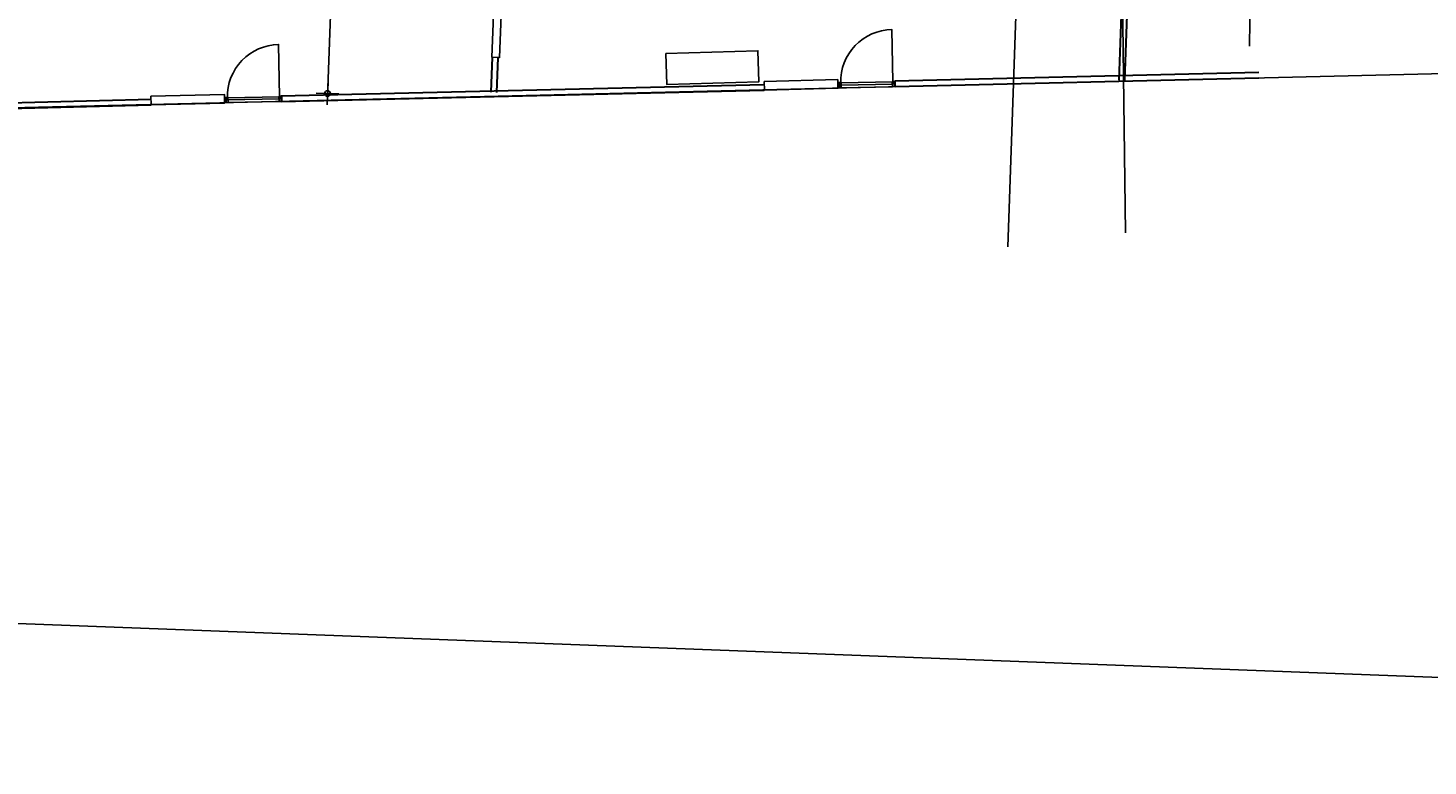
# Model space of a CAD drawing. Header units: millimetres. Extents: x 119024465 to 119292677, y 483022511 to 483148062.
# Tile 129 of 162: x 119223307 to 119247972, y 483037518 to 483050512. Entities that reach past the tile are written whole.
import ezdxf

# ---------------------------------------------------------------- set-up
doc = ezdxf.new("R2010")
doc.units = ezdxf.units.MM
doc.header["$LTSCALE"] = 100
doc.layers.get('0').update_dxf_attribs({"linetype": 'CONTINUOUS'})
doc.layers.get('Defpoints').update_dxf_attribs({"linetype": 'CONTINUOUS'})
doc.layers.add('(22) Binnenwanden', color=1, linetype='CONTINUOUS', lineweight=0)
for name, color, linetype in [('12', 4, 'CONTINUOUS'), ('200-2D', 1, 'CONTINUOUS'), ('204 tekst fdstp', 255, 'CONTINUOUS'), ('AL66----', 11, 'CONTINUOUS'), ('LAYER22', 12, 'CONTINUOUS'), ('LAYER32', 7, 'CONTINUOUS'), ('M-119--MATEN', 1, 'CONTINUOUS'), ('Overlap', 8, 'CONTINUOUS')]:
    doc.layers.add(name, color=color, linetype=linetype)
doc.styles.add('ROMANS', font='ROMANS.SHX')
doc.dimstyles.new('DIM-100', dxfattribs={"dimscale": 100, "dimtxt": 1, "dimasz": 1, "dimexe": 3, "dimexo": 3, "dimgap": 1, "dimtad": 1, "dimdec": 0, "dimrnd": 1, "dimzin": 0, "dimdsep": 46, "dimtxsty": 'ROMANS', "dimblk1": 'DOT1', "dimblk2": 'DOT1', "dimsah": 1, "dimcen": -3, "dimdle": 1, "dimse1": 1, "dimse2": 1, "dimclrd": 1, "dimclre": 1, "dimclrt": 2, "dimadec": 0, "dimazin": 0, "dimtfac": 0.75, "dimtdec": 0, "dimtix": 1, "dimtmove": 1, "dimatfit": 3, "dimldrblk": 'DOT1', "dimfxl": 1, "dimtvp": 1, "dimtolj": 1, "dimtzin": 0, "dimarcsym": 0})

# ---------------------------------------------------------------- blocks, each defined once
blk = doc.blocks.new('32-PPRAS')
at = {"layer": 'LAYER32', "color": 2, "linetype": 'Continuous'}
blk.add_lwpolyline([(0, 90), (-50, 90), (-50, 0), (0, 0)], close=True, dxfattribs=at)
blk = doc.blocks.new('32-PPLAS')
at = {"layer": 'LAYER32', "color": 2, "linetype": 'Continuous'}
blk.add_lwpolyline([(0, 90), (50, 90), (50, 0), (0, 0)], close=True, dxfattribs=at)
blk = doc.blocks.new('deur90')
at = {"layer": 'LAYER22', "color": 2, "linetype": 'Continuous'}
for points in [[(-227, 1170), (-327, 1170)], [(-327, 200), (-227, 200)]]:
    blk.add_lwpolyline(points, dxfattribs=at)
at = {"layer": 'LAYER32', "color": 1, "linetype": 'Continuous'}
blk.add_lwpolyline([(-317, 225, -0.414214), (-1237, 1145), (-317, 1145)], format="xyb", dxfattribs=at)
for points in [[(-317, 225), (-317, 1145), (-277, 1145), (-277, 225), (-317, 225), (-317, 1145)], [(-232, 1135), (-232, 235)]]:
    blk.add_lwpolyline(points, dxfattribs=at)
at = {"layer": 'LAYER32', "yscale": -1, "rotation": 270.0000006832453}
for name, p in [('32-PPLAS', (-232, 1185)), ('32-PPRAS', (-232, 185))]:
    blk.add_blockref(name, p, dxfattribs=at)
blk = doc.blocks.new('DOT1')
at = {"layer": 'M-119--MATEN', "linetype": 'ByBlock'}
for p, q in [((-2, 0), (2, 0)), ((0, -2), (0, 2))]:
    blk.add_line(p, q, dxfattribs=at)
blk.add_circle((0, 0), 0.5, dxfattribs=at)
blk = doc.blocks.new('*D445')
at = {"layer": '12', "color": 1, "lineweight": -2, "transparency": 16777216}
blk.add_line((119228725, 483053056), (119228589, 483049458), dxfattribs=at)
at = {"layer": 'Defpoints', "color": 0, "transparency": 16777216}
for p in [(119228743, 483053155), (119228585, 483049359), (119228598, 483049358)]:
    blk.add_point(p, dxfattribs=at)
at = {"layer": '12', "color": 1, "lineweight": -2, "transparency": 16777216, "xscale": 100, "yscale": 100, "zscale": 100}
for p, rotation in [((119228729, 483053156), 87.82789999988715), ((119228585, 483049359), 267.8278999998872)]:
    blk.add_blockref('DOT1', p, dxfattribs=dict(at, rotation=rotation))
at = {"layer": '12', "color": 2, "transparency": 16777216, "insert": (119228507, 483051263), "char_height": 100, "attachment_point": 5, "rotation": 87.8279, "style": 'ROMANS'}
blk.add_mtext('\\A1;3800', dxfattribs=at)

msp = doc.modelspace()

# ---------------------------------------------------------------- linework, layer by layer
at = {"layer": '(22) Binnenwanden', "lineweight": 30}
for p, q in [((119242528.5, 483049592.2), (119242661.4, 483053096)), ((119242628.5, 483049588.4), (119242761.4, 483053092.3)), ((119231465.4, 483049380), (119231488.8, 483049997)), ((119231565.4, 483049376.2), (119231588.8, 483049993.2)), ((119238579.7, 483049580.6), (119244989.4, 483049734.9)), ((119238582.2, 483049480.6), (119244991.8, 483049634.9)), ((119227763.8, 483049316.1), (119236274.2, 483049520.5)), ((119227766.2, 483049216.2), (119236276.6, 483049420.5)), ((119216081.6, 483049005.8), (119225475.5, 483049260.4)), ((119216084.3, 483048905.9), (119225478.2, 483049160.5))]:
    msp.add_line(p, q, dxfattribs=at)
msp.add_line((119197264.2, 483048493.7), (119251213.2, 483049781.3))
at = {"layer": '200-2D'}
for points in [[(119231558.4, 483052086.7), (119231693.2, 483052081.6), (119231614, 483049991.3), (119231479.1, 483049996.4)], [(119234546.9, 483050062.9), (119236168, 483050113), (119236184.9, 483049566.6), (119234563.8, 483049516.5)]]:
    msp.add_lwpolyline(points, close=True, dxfattribs=at)
at = {"layer": '204 tekst fdstp'}
msp.add_lwpolyline([(119162213.9, 483134050.8), (119292676.9, 483129102.6), (119289203.2, 483037518), (119158740.3, 483042466.3)], close=True, dxfattribs=at)
at = {"layer": 'Overlap'}
for p, q in [((119240567.3, 483046658.5), (119241043.6, 483060074)), ((119244827, 483050191.5), (119244870, 483053166.9))]:
    msp.add_line(p, q, dxfattribs=at)
msp.add_lwpolyline([(119242642.9, 483046903), (119242565.2, 483052894.1)], dxfattribs=at)
for points in [[(119236276.9, 483049572.8), (119237573.2, 483049603.7), (119237576.9, 483049451.1), (119236280.5, 483049420.2)], [(119225471.7, 483049311.2), (119226768, 483049342.1), (119226771.6, 483049189.5), (119225475.3, 483049158.6)]]:
    msp.add_lwpolyline(points, close=True, dxfattribs=at)

# ---------------------------------------------------------------- block references
at = {"layer": 'AL66----', "rotation": 271.132395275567}
for p in [(119237405.9, 483049225), (119226600.7, 483048963.4)]:
    msp.add_blockref('deur90', p, dxfattribs=at)

# ---------------------------------------------------------------- dimensions: what is measured, and where the dimension line sits
at = {"layer": '12'}
dim = msp.add_linear_dim(base=(119228585, 483049358.5), p1=(119228742.5, 483053155.3), p2=(119228598.5, 483049358), angle=87.8279, dimstyle='DIM-100', dxfattribs=at)
dim.commit()
dim.dimension.update_dxf_attribs({"geometry": '*D445', "text_midpoint": (119228507.2, 483051262.8)})

doc.saveas('drawing.dxf')
